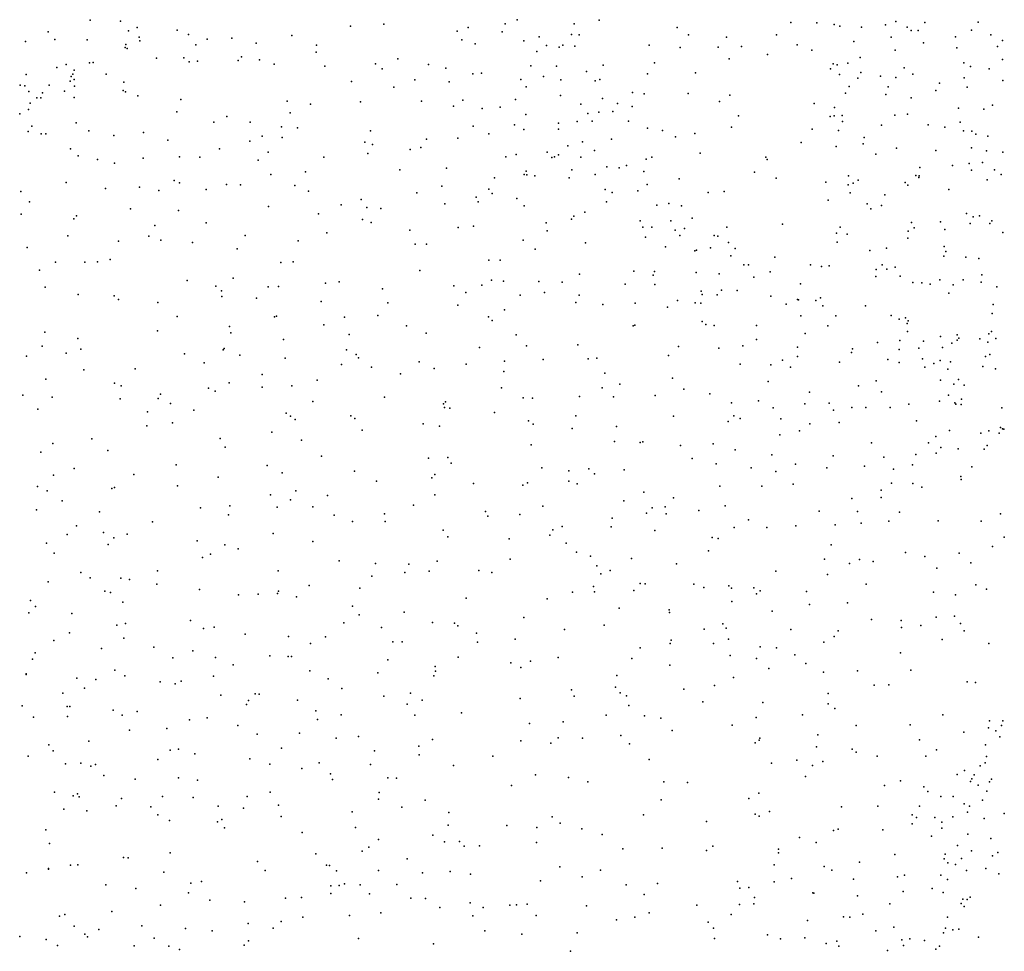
# Model space of a CAD drawing. Header units: metres. Extents: x -25 to 25, y -27.7 to 27.8.
# Tile 97 of 209: x -3.3 to -1.9, y -5.3 to -4. Entities that reach past the tile are written whole.
import ezdxf

# ---------------------------------------------------------------- set-up
doc = ezdxf.new("R2010")
doc.units = ezdxf.units.M

msp = doc.modelspace()

# ---------------------------------------------------------------- linework, layer by layer
for p in [(-3.2271, -4.011, 0.9579), (-3.1835, -4.0122, -2.1521), (-2.6144, -4.0103, 0.2123), (-2.4963, -4.0109, -9.6812), (-2.0708, -4.0129, 0.8305), (-1.9523, -4.0139, 2.1644), (-3.2877, -4.0275, 0.6659), (-3.1724, -4.0262, 0.027), (-3.1596, -4.0215, 3.883), (-3.1021, -4.0251, -4.4115), (-2.8537, -4.0197, -2.3459), (-2.8058, -4.0167, -2.4125), (-2.7005, -4.0268, -3.5636), (-2.6847, -4.0215, -8.7981), (-2.6357, -4.0278, -2.7597), (-2.6316, -4.016, 19.0962), (-2.5325, -4.0161, -9.3582), (-2.3843, -4.0216, -9.9736), (-2.2214, -4.0145, 18.3778), (-2.184, -4.015, 2.8019), (-2.1593, -4.0172, 3.0393), (-2.151, -4.0195, -19.4363), (-2.1201, -4.0209, 3.2168), (-2.0856, -4.0176, 0.7515), (-2.0542, -4.0209, 0.9211), (-2.0484, -4.0258, 3.3976), (-2.0388, -4.0258, 2.2901), (-2.0291, -4.0144, 25.7858), (-1.962, -4.0255, 1.2667), (-3.3199, -4.0414, -8.1652), (-3.2778, -4.0387, -0.0562), (-3.2316, -4.0391, -21.2104), (-3.157, -4.0355, -5.1167), (-3.1557, -4.0404, -8.281), (-3.0859, -4.0314, -4.3258), (-3.0592, -4.0384, -4.2457), (-3.024, -4.0369, -4.1789), (-2.9377, -4.0328, -2.275), (-2.6938, -4.039, 0.207), (-2.6049, -4.0407, -2.8214), (-2.5828, -4.0347, -9.0147), (-2.536, -4.0315, 24.667), (-2.525, -4.0321, 1.6159), (-2.3681, -4.0318, 25.3467), (-2.3136, -4.0352, 0.3628), (-2.2419, -4.0322, 25.4826), (-2.131, -4.0417, -10.281), (-2.0771, -4.0354, -10.3288), (-1.9849, -4.0349, -10.3983), (-1.9341, -4.032, 17.9792), (-1.9173, -4.0402, -23.7602), (-3.177, -4.0501, -4.9399), (-3.1758, -4.0457, -4.5413), (-3.1739, -4.0515, -5.0113), (-3.0756, -4.0463, -8.3294), (-2.989, -4.0439, -4.0617), (-2.9024, -4.0467, -8.464), (-2.6745, -4.0451, -2.6335), (-2.5862, -4.0558, -3.2909), (-2.572, -4.0474, -3.0287), (-2.5538, -4.0497, -9.1044), (-2.5487, -4.0468, 24.8454), (-2.5313, -4.0481, 24.7529), (-2.4248, -4.0467, 0.2974), (-2.3802, -4.0504, 24.6731), (-2.3255, -4.0496, 24.4024), (-2.2924, -4.049, -10.0899), (-2.2121, -4.0464, 0.4459), (-2.191, -4.0539, -10.2131), (-2.0715, -4.0539, 3.308), (-2.0308, -4.0436, 1.0306), (-1.9829, -4.0508, -19.8302), (-1.9245, -4.0488, 24.5454), (-3.1318, -4.0656, 1.33), (-3.0929, -4.0652, 0.0862), (-3.0853, -4.0708, -4.1844), (-3.0733, -4.07, -2.1587), (-3.0149, -4.0687, 0.1358), (-3.0098, -4.0635, -2.1995), (-2.9841, -4.0677, -8.3892), (-2.903, -4.0569, -3.893), (-2.7855, -4.0667, -3.7128), (-2.3099, -4.0666, 1.7662), (-2.2547, -4.0602, 24.3302), (-2.1218, -4.0647, 2.4959), (-1.9173, -4.0675, 18.6824), (-3.2749, -4.0788, -5.5678), (-3.2619, -4.0744, -2.116), (-3.2503, -4.0827, -4.5606), (-3.2282, -4.0722, -4.65), (-3.2231, -4.0717, -4.7769), (-2.963, -4.0742, -3.9741), (-2.8905, -4.0771, 24.5127), (-2.8177, -4.0737, -3.7778), (-2.8078, -4.081, -2.3166), (-2.7417, -4.0748, -8.6691), (-2.7165, -4.0801, -2.4749), (-2.5944, -4.0764, 0.2369), (-2.5576, -4.0769, -2.9025), (-2.5149, -4.0847, -9.2023), (-2.4909, -4.0756, -9.4217), (-2.4172, -4.0721, 24.4921), (-2.1645, -4.0806, 2.7253), (-2.1605, -4.0737, 2.9499), (-2.1547, -4.0751, 24.2391), (-2.1397, -4.0728, -24.2513), (-2.0586, -4.0794, 2.3418), (-1.973, -4.0721, 2.4022), (-1.9634, -4.0774, 2.2109), (-1.9367, -4.0807, 1.336), (-3.3189, -4.089, -4.5077), (-3.256, -4.0986, -4.3892), (-3.2545, -4.0917, -4.8401), (-3.2523, -4.0887, -4.4624), (-3.2503, -4.0963, -5.3979), (-3.2044, -4.0884, -4.3034), (-2.8523, -4.099, 0.1875), (-2.7612, -4.0965, 0.204), (-2.6777, -4.0881, -2.5366), (-2.6652, -4.0871, -3.4911), (-2.6089, -4.0963, -8.8804), (-2.5763, -4.0917, -2.7664), (-2.5514, -4.0966, -9.0333), (-2.5021, -4.0981, 0.2812), (-2.4955, -4.096, -9.3006), (-2.4273, -4.0881, -9.7508), (-2.3584, -4.0864, -9.919), (-2.1516, -4.0888, 2.6001), (-2.1252, -4.0942, 3.1207), (-2.1207, -4.0863, -10.2236), (-2.0928, -4.0915, 0.6432), (-2.0708, -4.0932, 19.252), (-2.0464, -4.0886, 25.6675), (-1.9727, -4.0936, 25.7756), (-1.9169, -4.0975, 25.8475), (-3.3276, -4.1045, -4.7861), (-3.321, -4.1051, -0.0971), (-3.286, -4.1043, -4.9269), (-3.2642, -4.1127, -8.2098), (-3.2498, -4.1058, -5.1558), (-3.18, -4.1121, -8.2663), (-3.179, -4.1001, 0.0252), (-2.7914, -4.1072, 18.7152), (-2.7119, -4.0997, 1.5358), (-2.6014, -4.1067, -2.6678), (-2.1374, -4.1062, 3.0526), (-2.0814, -4.1068, 2.1046), (-2.0133, -4.1117, -18.9269), (-2.008, -4.1015, 2.283), (-1.968, -4.1071, 24.0659), (-3.3155, -4.1134, -5.4916), (-3.3038, -4.1226, -5.1049), (-3.298, -4.1223, -5.2135), (-3.2956, -4.1151, -5.0023), (-3.2502, -4.1221, -4.2612), (-3.1766, -4.1136, -2.1148), (-3.1588, -4.1195, -4.1457), (-3.097, -4.1248, -4.0624), (-2.9445, -4.1271, -3.8654), (-2.7516, -4.1274, -3.6188), (-2.6922, -4.1257, -2.4138), (-2.6165, -4.1248, -2.5898), (-2.5522, -4.1191, -3.2626), (-2.4917, -4.1234, 24.5836), (-2.4486, -4.1148, -9.569), (-2.4318, -4.1166, -9.669), (-2.3687, -4.116, -9.8533), (-2.3087, -4.1184, -9.9569), (-2.1431, -4.1157, 24.6395), (-2.0848, -4.1179, 24.1682), (-2.0487, -4.1224, 0.8151), (-3.3156, -4.139, -5.5683), (-3.3134, -4.1301, -5.3148), (-2.911, -4.1317, 1.4553), (-2.8391, -4.1283, 19.0035), (-2.7056, -4.1346, -8.7115), (-2.6645, -4.1377, 0.2293), (-2.6386, -4.136, -8.7938), (-2.5227, -4.1314, -2.8368), (-2.4703, -4.1307, 25.2548), (-2.4491, -4.135, 18.4645), (-2.324, -4.1275, 0.3593), (-2.1878, -4.1306, -10.107), (-2.1589, -4.1362, 2.8257), (-1.9807, -4.1373, -10.2362), (-1.9443, -4.1386, 1.2737), (-1.932, -4.1328, -21.3943), (-3.3284, -4.1454, -4.2047), (-3.103, -4.1427, 0.0831), (-3.0311, -4.149, 0.1358), (-2.9403, -4.1441, -2.1618), (-2.6019, -4.1463, -3.4394), (-2.5129, -4.1447, -9.0879), (-2.4969, -4.143, -2.9849), (-2.4769, -4.1422, -9.2344), (-2.2963, -4.1484, 24.3385), (-2.1648, -4.1491, -24.4539), (-2.159, -4.1485, 0.5068), (-2.1476, -4.1476, 2.6653), (-2.0722, -4.1475, 0.6862), (-2.0537, -4.1457, 3.2539), (-3.3108, -4.1633, -5.6723), (-3.2473, -4.1584, -2.0987), (-3.2293, -4.1696, -4.104), (-3.0497, -4.1576, -3.9845), (-2.9976, -4.1572, -3.9158), (-2.9524, -4.1639, -8.4166), (-2.9295, -4.1655, 0.1698), (-2.8248, -4.1697, -2.1987), (-2.6776, -4.163, -3.5208), (-2.618, -4.1613, 18.5201), (-2.6048, -4.1678, 24.9796), (-2.555, -4.1673, -2.6494), (-2.5549, -4.1586, -8.9645), (-2.5279, -4.1562, -2.7443), (-2.5064, -4.156, -3.1054), (-2.4542, -4.1559, 0.3116), (-2.4273, -4.1662, -9.4618), (-2.4058, -4.1695, -9.6085), (-2.3065, -4.1644, -9.8882), (-2.1909, -4.1675, -10.0459), (-2.1528, -4.1695, 2.759), (-2.1474, -4.1566, 2.9147), (-2.0911, -4.1617, -10.1256), (-2.024, -4.1614, 0.8757), (-2.0001, -4.1645, 3.3398), (-1.9785, -4.1572, 1.1132), (-1.9734, -4.1696, 25.6784), (-3.3163, -4.1709, -4.1321), (-3.2975, -4.1739, -8.1797), (-3.2908, -4.1741, 3.9302), (-3.1934, -4.1765, 0.6672), (-3.1508, -4.172, -4.0339), (-3.1159, -4.1833, -2.1021), (-2.9803, -4.1773, 18.9555), (-2.9514, -4.1792, 19.1636), (-2.7442, -4.182, -8.6369), (-2.6992, -4.1803, -2.3124), (-2.655, -4.1743, -2.3707), (-2.4788, -4.1816, 1.6166), (-2.3871, -4.1786, 25.3861), (-2.3594, -4.1736, 24.3913), (-2.1159, -4.1794, 3.0721), (-1.9616, -4.1702, 2.2512), (-1.9559, -4.1747, -19.5813), (-1.9386, -4.1776, 19.2732), (-3.2553, -4.1955, -0.0278), (-3.0416, -4.1956, -8.3515), (-2.998, -4.1845, 18.7955), (-2.833, -4.1862, 0.2014), (-2.8221, -4.1896, -8.5288), (-2.7677, -4.1965, 19.3508), (-2.7525, -4.1939, -2.2427), (-2.5413, -4.1913, 24.6179), (-2.5206, -4.1857, -9.0198), (-2.5033, -4.1978, -3.2453), (-2.2066, -4.1864, 0.45), (-2.1563, -4.1921, 24.222), (-2.1177, -4.1885, 2.55), (-2.0695, -4.1947, 2.4443), (-2.0133, -4.1979, 24.1089), (-1.9621, -4.1944, -19.2797), (-3.2444, -4.2058, 0.4898), (-3.2166, -4.211, -4.0208), (-3.1513, -4.2091, -8.2823), (-3.0988, -4.2069, 19.0614), (-3.0697, -4.2077, -3.9288), (-2.986, -4.2117, -2.1132), (-2.9715, -4.2005, -3.8331), (-2.892, -4.2077, -2.1313), (-2.8287, -4.2025, -3.7096), (-2.6307, -4.2069, -8.7659), (-2.6157, -4.2037, 24.6237), (-2.5714, -4.2006, 0.2834), (-2.5646, -4.208, -3.3726), (-2.5605, -4.2073, -8.9061), (-2.555, -4.2041, -2.5249), (-2.523, -4.2074, -2.5996), (-2.4289, -4.2104, 24.4419), (-2.4208, -4.2078, -9.3433), (-2.3517, -4.2021, -9.7109), (-2.2573, -4.2074, 25.4833), (-2.2552, -4.2111, 18.2877), (-2.0995, -4.2032, 25.5952), (-1.9407, -4.1986, -21.7539), (-1.9169, -4.2003, 3.433), (-3.1924, -4.216, 19.2035), (-2.7828, -4.2256, -3.6406), (-2.7159, -4.2232, 0.2364), (-2.5357, -4.226, 25.2219), (-2.4855, -4.2213, 19.356), (-2.4678, -4.2229, -3.1616), (-2.4571, -4.2198, -2.7816), (-2.0362, -4.2226, 0.7598), (-1.9891, -4.2197, 3.2972), (-1.9652, -4.2168, -10.1055), (-1.946, -4.2151, 3.3689), (-1.9289, -4.2258, 1.2879), (-2.9679, -4.2325, -8.4045), (-2.9181, -4.2288, 19.3926), (-2.6467, -4.2375, 24.8705), (-2.604, -4.2324, 25.1239), (-2.6014, -4.2275, -2.3533), (-2.6002, -4.233, 24.6763), (-2.5887, -4.2344, -8.815), (-2.5397, -4.2373, -2.4626), (-2.5021, -4.2327, 0.3125), (-2.4324, -4.2281, -3.0033), (-2.3817, -4.2389, -9.4461), (-2.2736, -4.2289, -9.8347), (-2.2424, -4.2376, 24.2763), (-2.1388, -4.2345, 2.7353), (-2.042, -4.234, -10.0348), (-2.0375, -4.2367, 3.1992), (-2.0371, -4.2346, 2.3885), (-1.962, -4.2264, 1.1052), (-1.9397, -4.2399, 2.2533), (-1.9195, -4.2324, 18.0602), (-3.2617, -4.2438, -3.9752), (-3.205, -4.2526, -8.2464), (-3.1563, -4.2505, -2.0827), (-3.1064, -4.2409, 1.1153), (-3.0989, -4.2446, -8.3146), (-3.0608, -4.2539, 0.1187), (-3.0317, -4.2467, -3.846), (-3.0115, -4.2474, 18.5837), (-2.9335, -4.2482, 0.173), (-2.7223, -4.2491, -3.568), (-2.655, -4.2537, 0.2621), (-2.4879, -4.2542, -9.017), (-2.4274, -4.247, -9.2024), (-2.1709, -4.2436, 0.4781), (-2.1389, -4.2471, -24.6699), (-2.1317, -4.2449, 2.8783), (-2.1247, -4.2406, 2.9481), (-2.0572, -4.2439, -25.0536), (-2.0534, -4.2477, 0.6538), (-1.9946, -4.254, 0.8726), (-3.3269, -4.2567, -0.1007), (-3.1288, -4.2553, 0.7953), (-2.914, -4.2566, -3.7424), (-2.8384, -4.2682, 0.2038), (-2.7584, -4.2587, -8.59), (-2.6733, -4.2648, -8.691), (-2.6501, -4.2598, 24.9564), (-2.6146, -4.267, -3.4603), (-2.4778, -4.2583, 25.3252), (-2.4409, -4.2558, -2.6896), (-2.3401, -4.2582, -9.5935), (-2.3169, -4.2568, -9.6845), (-2.136, -4.2586, 2.8041), (-2.0866, -4.2616, 3.0592), (-3.3145, -4.2719, 18.8146), (-3.1694, -4.2818, -3.8431), (-2.9712, -4.2786, -2.0839), (-2.8667, -4.2762, -3.6798), (-2.8301, -4.2797, -2.108), (-2.8101, -4.2813, -8.5388), (-2.718, -4.2747, -2.1613), (-2.6701, -4.2718, -2.2132), (-2.604, -4.2776, -2.2709), (-2.4859, -4.2719, -3.2852), (-2.4137, -4.2765, -3.0878), (-2.3963, -4.2742, -2.8365), (-2.3781, -4.2775, -9.3021), (-2.1676, -4.2694, 25.5366), (-2.1119, -4.2745, 2.6293), (-2.1066, -4.2817, -9.9332), (-2.0913, -4.277, 0.5696), (-3.3263, -4.2893, -3.8514), (-3.2506, -4.2959, 18.6501), (-3.2467, -4.2917, -2.072), (-3.1004, -4.284, -3.8174), (-2.8993, -4.2888, 1.4131), (-2.5363, -4.2965, -8.8958), (-2.5331, -4.2924, 24.5537), (-2.5169, -4.2866, -2.3534), (-2.3631, -4.2952, -2.9729), (-1.969, -4.2885, 3.2626), (-1.9594, -4.2933, 0.9661), (-1.9505, -4.2919, 1.0522), (-3.1342, -4.3059, 0.0568), (-3.0605, -4.3019, -2.0767), (-2.8365, -4.2971, 18.4483), (-2.8236, -4.3015, 24.4818), (-2.6991, -4.3086, 0.2471), (-2.6768, -4.3067, -3.4784), (-2.5727, -4.3018, 25.1924), (-2.4375, -4.2989, 0.3384), (-2.434, -4.3081, -9.0602), (-2.4211, -4.308, -2.5233), (-2.3938, -4.2992, 1.6803), (-2.374, -4.3101, 24.3752), (-2.3134, -4.3083, -9.4564), (-2.2332, -4.3039, -9.7528), (-2.1504, -4.3083, 24.2179), (-2.0479, -4.3015, 2.4718), (-2.0444, -4.3088, 0.6154), (-2.0066, -4.3004, 0.7291), (-1.9639, -4.303, -9.9905), (-1.9359, -4.3028, 2.29), (-1.9326, -4.2992, 1.1483), (-3.2594, -4.3203, -0.0411), (-3.1432, -4.321, 18.5139), (-3.0047, -4.3199, -3.722), (-2.8876, -4.3161, -8.4726), (-2.7681, -4.3125, -3.5648), (-2.571, -4.3135, -8.8036), (-2.4298, -4.3224, -2.4325), (-2.3876, -4.3122, 25.412), (-2.3805, -4.32, -2.6014), (-2.3316, -4.32, -2.7925), (-2.326, -4.3212, -2.8987), (-2.1558, -4.3165, 19.3808), (-2.1407, -4.3181, 0.4928), (-2.0532, -4.3241, -9.9109), (-2.0529, -4.3136, 25.5704), (-2.0004, -4.3115, 3.1923), (-1.9171, -4.3158, 2.6963), (-3.3175, -4.3371, -0.1002), (-3.1867, -4.328, -2.0645), (-3.1257, -4.3265, -3.7655), (-3.0805, -4.3301, -8.3221), (-3.0164, -4.3392, -8.3621), (-2.9288, -4.3277, -3.6538), (-2.7608, -4.3325, 1.5007), (-2.7443, -4.3327, -2.0919), (-2.6056, -4.3265, -2.1953), (-2.5159, -4.3305, 25.2764), (-2.4014, -4.3364, -3.1602), (-2.3366, -4.3379, -9.2607), (-2.3108, -4.33, 24.3198), (-2.3013, -4.3388, -2.7094), (-2.1549, -4.3297, -9.8227), (-2.0838, -4.3383, 2.9698), (-2.0011, -4.3356, 2.4361), (-2.5886, -4.3395, 0.2953), (-2.3593, -4.3419, -3.0561), (-2.3567, -4.3409, -2.5284), (-2.3074, -4.3491, -2.6265), (-2.2444, -4.3513, -9.5925), (-2.1081, -4.3416, 18.2886), (-2.0016, -4.3499, 2.4279), (-1.999, -4.3429, 0.6734), (-1.97, -4.3511, 0.7689), (-1.9514, -4.3531, 0.854), (-3.2768, -4.3581, 0.2773), (-3.2348, -4.3583, -3.7542), (-3.2167, -4.3577, -8.2146), (-3.1985, -4.3545, 24.0993), (-2.9534, -4.3586, -8.4154), (-2.9356, -4.358, 0.17), (-2.6551, -4.3554, -2.1148), (-2.6384, -4.3552, 25.0532), (-2.2886, -4.3621, -9.3699), (-2.2819, -4.3621, 24.6493), (-2.1929, -4.362, -9.7052), (-2.1771, -4.3643, 0.4507), (-2.1663, -4.3635, 25.5228), (-2.0903, -4.362, 2.8917), (-2.0715, -4.3653, 2.585), (-3.2998, -4.3699, -8.1376), (-3.022, -4.3813, 0.132), (-2.7542, -4.3705, -8.5902), (-2.5247, -4.3753, 0.3178), (-2.4466, -4.3711, -8.9661), (-2.4188, -4.377, -3.247), (-2.4173, -4.3715, -2.3245), (-2.3572, -4.3733, -2.3886), (-2.3241, -4.3749, -9.2023), (-2.2744, -4.3798, -2.4883), (-2.251, -4.3723, -2.7462), (-2.0994, -4.3788, -9.7737), (-2.099, -4.3687, 2.784), (-2.0837, -4.3684, 2.6924), (-2.0643, -4.3783, 2.2157), (-1.947, -4.3767, -9.8996), (-3.2917, -4.3942, -3.7031), (-3.088, -4.3845, 0.0844), (-3.047, -4.3927, -3.6464), (-2.9716, -4.3936, 19.4735), (-2.957, -4.393, -2.0486), (-2.8896, -4.3883, -8.471), (-2.8698, -4.3865, -3.5812), (-2.7051, -4.3924, 0.25), (-2.665, -4.3913, 24.5491), (-2.651, -4.3842, -8.6915), (-2.6338, -4.3858, 24.7068), (-2.5829, -4.386, 24.6191), (-2.5498, -4.3869, -8.8039), (-2.4592, -4.3901, -2.2174), (-2.4165, -4.3903, 24.4128), (-2.2077, -4.3895, 24.2661), (-2.0464, -4.3873, 3.0287), (-2.0331, -4.388, 2.5158), (-2.0211, -4.39, -24.4151), (-2.0073, -4.3835, 24.1484), (-1.9884, -4.3908, 3.133), (-1.9742, -4.3837, -24.1655), (-1.9483, -4.3872, 3.2041), (-1.9258, -4.3935, 2.3364), (-3.2446, -4.4046, -0.0387), (-3.1927, -4.4066, -2.0541), (-3.0388, -4.3996, -2.0537), (-3.0382, -4.4078, 0.8391), (-2.9884, -4.4099, 24.2882), (-2.8076, -4.3968, 0.2126), (-2.6878, -4.4018, -3.4685), (-2.6098, -4.4056, 19.3889), (-2.5751, -4.4017, 25.2018), (-2.525, -4.4058, -2.124), (-2.35, -4.3998, -2.3034), (-2.3486, -4.4045, -3.134), (-2.3272, -4.405, -9.1372), (-2.321, -4.3985, 0.3835), (-2.2986, -4.3992, -2.3538), (-2.2501, -4.407, -2.9908), (-2.1787, -4.4094, -9.602), (-1.9945, -4.4027, -9.8285), (-3.1866, -4.4117, 0.0045), (-3.13, -4.4162, -3.6407), (-2.8958, -4.4147, 0.1813), (-2.8001, -4.4169, -8.549), (-2.6996, -4.4202, -2.0525), (-2.53, -4.4162, 24.5339), (-2.4913, -4.4189, 25.3197), (-2.4448, -4.4172, -2.1478), (-2.3986, -4.4227, -8.9785), (-2.3841, -4.4132, -2.2288), (-2.3588, -4.4169, -9.0432), (-2.3507, -4.417, 24.3539), (-2.228, -4.4184, -2.3596), (-2.2116, -4.4121, -2.8757), (-2.2103, -4.4124, -2.4427), (-2.1856, -4.4133, -2.5822), (-2.1756, -4.4212, -2.7342), (-2.1144, -4.4208, -9.6779), (-1.9308, -4.4193, 0.8342), (-3.1021, -4.4364, -2.0461), (-2.9626, -4.4368, 0.1515), (-2.9598, -4.4358, -3.5737), (-2.8623, -4.4371, -2.0291), (-2.8141, -4.4349, 18.3468), (-2.6552, -4.437, 25.0059), (-2.6323, -4.4265, 25.1198), (-2.2072, -4.4353, -9.4033), (-2.1567, -4.4354, -2.3897), (-2.0774, -4.435, 2.8061), (-2.0569, -4.4383, 2.8969), (-1.9324, -4.4321, 25.5635), (-3.027, -4.4507, 18.3499), (-2.8917, -4.4484, -3.5375), (-2.7733, -4.4498, -2.028), (-2.65, -4.4421, 0.2805), (-2.4475, -4.4496, -8.8996), (-2.4451, -4.4489, 0.3487), (-2.3487, -4.4437, 1.7356), (-2.3432, -4.448, -3.1908), (-2.3314, -4.4492, -2.1431), (-2.2706, -4.4492, -9.1872), (-2.1681, -4.4496, -2.2767), (-2.066, -4.4402, -2.5735), (-2.0544, -4.4461, -2.4599), (-2.0528, -4.4424, 0.5524), (-3.2922, -4.459, -8.1174), (-3.1304, -4.4567, 0.0428), (-3.0252, -4.4597, 0.1237), (-2.8553, -4.462, -8.4989), (-2.7448, -4.4603, 0.2365), (-2.6155, -4.4626, -2.0392), (-2.2007, -4.4606, -3.0044), (-2.054, -4.4577, -2.7263), (-2.0065, -4.4652, -2.6509), (-1.9828, -4.4627, -2.5624), (-1.9373, -4.4614, 3.1411), (-1.9332, -4.458, 0.724), (-3.296, -4.4787, -0.1013), (-3.2449, -4.4679, -2.0461), (-2.9499, -4.4694, -8.4145), (-2.6685, -4.4807, 24.9295), (-2.6009, -4.4786, 24.6422), (-2.5273, -4.4768, -8.7976), (-2.3826, -4.4792, -2.0892), (-2.2903, -4.4786, 19.392), (-2.2705, -4.4695, -3.0935), (-2.212, -4.4803, -9.2542), (-2.097, -4.4735, 24.2142), (-2.0648, -4.4706, -2.7988), (-2.031, -4.4716, 2.6391), (-2.0035, -4.4806, -2.2762), (-1.9904, -4.4745, 18.3386), (-1.9828, -4.4702, 3.0575), (-1.9803, -4.4674, 2.5057), (-1.9501, -4.4683, -2.4334), (-1.9387, -4.473, 2.4406), (-1.9269, -4.4679, -2.3558), (-3.3188, -4.493, -3.5155), (-3.2619, -4.489, 0.1931), (-3.2404, -4.483, -3.5772), (-3.0917, -4.4897, -8.2903), (-3.0361, -4.4843, -2.0319), (-3.035, -4.4821, 24.1582), (-3.0123, -4.4917, -3.5393), (-2.8591, -4.4839, 1.4076), (-2.8453, -4.4909, 0.1964), (-2.3969, -4.4921, -8.9326), (-2.3249, -4.4816, -9.0077), (-2.2119, -4.4939, -2.1328), (-2.1342, -4.4881, 0.46), (-2.1328, -4.4826, -9.454), (-2.0657, -4.4835, -9.5819), (-2.0375, -4.4816, -9.6479), (-1.9419, -4.4937, -2.216), (-1.9358, -4.4909, -2.6355), (-3.0635, -4.5029, 0.5707), (-2.9474, -4.4963, -2.0208), (-2.8662, -4.505, -2.0087), (-2.8421, -4.4958, 19.4749), (-2.8233, -4.509, -3.4738), (-2.755, -4.5013, -8.5831), (-2.6873, -4.5047, -8.6445), (-2.6326, -4.5006, -8.6987), (-2.577, -4.4979, 25.1907), (-2.5125, -4.4969, -3.3493), (-2.4998, -4.4959, 0.3334), (-2.2942, -4.5046, -2.0882), (-2.2501, -4.5059, 0.4074), (-2.2335, -4.4988, 24.2983), (-2.2219, -4.5088, -9.1698), (-2.1517, -4.5016, -9.3544), (-2.0823, -4.4982, -9.5101), (-2.0656, -4.5021, -2.8835), (-2.0325, -4.4971, 2.7632), (-2.029, -4.509, 0.5496), (-2.0161, -4.5036, 2.8727), (-2.0072, -4.4993, 2.5896), (-1.9922, -4.5015, 2.9926), (-1.9458, -4.5081, -2.147), (-3.2361, -4.5128, -0.0537), (-3.1625, -4.5112, -3.5199), (-2.9805, -4.5196, 0.1362), (-2.7817, -4.5188, 0.2163), (-2.7335, -4.5107, -3.4387), (-2.6335, -4.5152, 25.0608), (-2.4882, -4.5177, -2.0281), (-1.996, -4.5119, -2.8073), (-1.9275, -4.5115, -9.6972), (-3.2907, -4.5263, -8.0908), (-3.1921, -4.5319, -8.1931), (-3.1826, -4.5358, 19.5583), (-3.0276, -4.5314, -8.3369), (-2.9377, -4.5358, -3.4737), (-2.9013, -4.5278, 0.1709), (-2.4668, -4.5332, 1.6719), (-2.3911, -4.5249, 25.3894), (-2.2541, -4.5298, -9.0543), (-2.1242, -4.5359, 2.1259), (-2.0987, -4.5287, -9.397), (-2.0064, -4.5279, -2.0958), (-1.9874, -4.5335, 2.6577), (-1.9808, -4.5268, 2.5881), (-1.9727, -4.5347, -9.6256), (-3.3239, -4.5491, -3.3825), (-3.1263, -4.5477, 23.9181), (-3.0575, -4.5393, -3.5009), (-3.0479, -4.5433, 0.0896), (-2.9805, -4.5379, 0.7698), (-2.6366, -4.5387, 24.8209), (-2.5248, -4.5511, 24.5665), (-2.4923, -4.5387, 19.3982), (-2.4161, -4.5495, -3.2677), (-2.3751, -4.5405, -2.0135), (-2.3377, -4.5474, 24.6625), (-2.1946, -4.5448, -3.0499), (-2.0913, -4.5446, 19.4617), (-1.9949, -4.549, -9.5509), (-3.2818, -4.5522, -3.4549), (-3.1842, -4.5543, -2.0214), (-3.1296, -4.5538, 0.368), (-3.112, -4.5613, -2.0141), (-2.9078, -4.5583, -8.4472), (-2.8047, -4.5519, -8.5386), (-2.72, -4.5614, 24.469), (-2.7171, -4.559, -1.9763), (-2.6058, -4.5532, 0.2998), (-2.5921, -4.5534, 18.3742), (-2.476, -4.5516, -8.8099), (-2.3064, -4.5601, -3.1623), (-2.2678, -4.5573, -2.0228), (-2.2014, -4.5615, 0.4206), (-2.1665, -4.5605, -2.0242), (-2.0522, -4.5622, -2.9589), (-2.0079, -4.5578, -2.896), (-1.9861, -4.5604, 2.813), (-1.9846, -4.5621, -2.0194), (-1.9769, -4.5628, 2.727), (-1.9763, -4.5548, 24.6521), (-3.3025, -4.5693, -2.0179), (-3.1447, -4.5733, -8.2276), (-3.0782, -4.5707, -8.2881), (-2.9457, -4.5751, 1.0463), (-2.9398, -4.5791, -1.9949), (-2.853, -4.5787, -8.4948), (-2.7184, -4.5668, -3.3922), (-2.7107, -4.5677, 0.2444), (-2.647, -4.574, 24.9056), (-2.53, -4.5788, -8.7681), (-2.39, -4.5791, 0.367), (-2.3033, -4.5789, 24.3626), (-2.2466, -4.5673, 25.4579), (-2.1603, -4.5706, 24.6757), (-2.1338, -4.5668, 24.2773), (-2.1139, -4.5668, -9.2287), (-2.0786, -4.5667, -9.3296), (-1.9184, -4.5674, -2.8316), (-3.1457, -4.5934, -3.4386), (-3.109, -4.589, 0.0289), (-2.9331, -4.5841, 24.2163), (-2.8472, -4.5828, 0.1898), (-2.7492, -4.5902, 18.3363), (-2.7258, -4.5935, -8.6012), (-2.5979, -4.5861, 24.699), (-2.5915, -4.5909, -1.9249), (-2.3113, -4.587, -1.9648), (-2.2939, -4.5826, 0.3921), (-2.2358, -4.5831, -9.0033), (-2.1941, -4.5903, -9.0615), (-2.1521, -4.5886, 25.4834), (-2.0411, -4.586, -1.9663), (-2.9666, -4.6022, 0.1264), (-2.8368, -4.5996, -1.953), (-2.5355, -4.5969, 0.3221), (-2.4716, -4.5944, 25.2791), (-2.237, -4.6061, -3.1161), (-2.209, -4.6002, -1.9497), (-1.9935, -4.5999, 25.4955), (-1.9484, -4.6039, 24.2273), (-1.9371, -4.6003, 2.6768), (-1.9225, -4.6037, -9.516), (-1.9206, -4.5958, 2.9662), (-1.9175, -4.5973, -1.9265), (-1.9158, -4.598, 2.5728), (-3.2808, -4.6188, -0.1236), (-3.2248, -4.6118, -8.1315), (-3.0408, -4.6116, -1.9974), (-2.9237, -4.6138, -3.4177), (-2.594, -4.6206, -3.3385), (-2.4747, -4.6158, -3.3), (-2.4376, -4.6169, 24.4871), (-2.4339, -4.616, -8.8203), (-2.3796, -4.6215, -8.8706), (-2.3329, -4.6189, -3.2114), (-2.1056, -4.6174, -9.1385), (-2.0237, -4.6176, -9.2668), (-2.013, -4.6086, -9.3393), (-1.9395, -4.6215, 18.4328), (-3.2981, -4.6311, -3.2699), (-3.2021, -4.6285, -3.378), (-3.0336, -4.6237, -3.4268), (-2.3014, -4.6276, -8.9219), (-2.2484, -4.6348, -1.8857), (-2.0419, -4.6342, 3.0748), (-2.0125, -4.6324, -1.8757), (-2.0061, -4.6242, 0.5269), (-1.981, -4.626, -2.9646), (-1.9436, -4.6269, 19.5329), (-3.1037, -4.6493, -8.2448), (-2.9733, -4.6502, -8.3733), (-2.8949, -4.6368, 0.1595), (-2.7415, -4.6396, -1.9158), (-2.7139, -4.6386, -3.3553), (-2.7089, -4.6468, 0.2423), (-2.3628, -4.6402, 24.4294), (-2.3287, -4.6477, -1.8696), (-2.2147, -4.6482, 25.44), (-2.1608, -4.6363, 0.4303), (-2.0877, -4.6381, -3.0466), (-2.0468, -4.6492, 2.7775), (-3.2797, -4.6638, -8.0515), (-3.2501, -4.6543, -2.0064), (-3.1645, -4.6632, -0.0341), (-2.9516, -4.6607, -1.9582), (-2.8477, -4.6585, -8.4936), (-2.7323, -4.6632, -8.5904), (-2.579, -4.6534, 25.0905), (-2.5403, -4.658, 24.6443), (-2.5112, -4.6548, -8.7585), (-2.5033, -4.662, 25.2064), (-2.4608, -4.6563, -1.8661), (-2.2784, -4.6534, 0.3973), (-2.2427, -4.6586, -8.945), (-2.1697, -4.6536, -3.0958), (-2.1155, -4.6511, 2.2619), (-2.0741, -4.6554, 0.4813), (-1.9615, -4.6519, -9.2993), (-3.0434, -4.6668, -8.2995), (-2.8163, -4.6724, -1.9179), (-2.7366, -4.6677, 1.5063), (-2.6771, -4.6758, -1.8879), (-2.6059, -4.6786, 0.2971), (-2.5992, -4.6748, -8.7), (-2.5399, -4.6726, 0.3198), (-2.5281, -4.6764, -3.2928), (-2.218, -4.6767, -1.8356), (-2.077, -4.6754, 24.2997), (-2.0461, -4.6761, 25.4706), (-1.9775, -4.666, -1.8107), (-1.9769, -4.6701, -9.2083), (-3.3028, -4.6802, -2.9813), (-3.2889, -4.6867, -3.0813), (-3.196, -4.6833, -8.1304), (-3.1925, -4.6819, -3.3109), (-3.1019, -4.6794, 0.0127), (-2.9685, -4.6922, 24.0579), (-2.932, -4.6863, 19.5373), (-2.7323, -4.6921, 19.4764), (-2.4322, -4.6884, 25.2731), (-2.3234, -4.6797, 18.466), (-2.2629, -4.6797, 19.4549), (-2.0919, -4.6856, -9.019), (-2.0335, -4.6811, -9.1083), (-3.2675, -4.7009, -3.1881), (-2.9397, -4.6995, 0.1242), (-2.8866, -4.6931, 18.2846), (-2.461, -4.7007, -3.2668), (-2.3896, -4.6964, -3.243), (-2.1338, -4.6977, 25.4448), (-2.0919, -4.6959, 2.4291), (-3.3043, -4.7137, -2.8778), (-3.2139, -4.7166, -0.095), (-3.0688, -4.711, -1.9622), (-3.0286, -4.7209, -3.3455), (-3.0268, -4.7081, 0.066), (-2.9587, -4.71, 0.5027), (-2.9075, -4.7096, 0.8153), (-2.8045, -4.7194, 0.196), (-2.7631, -4.7073, -3.3364), (-2.6598, -4.7161, 0.2629), (-2.6105, -4.7205, -1.8543), (-2.5774, -4.7083, 1.6436), (-2.4286, -4.7184, 0.357), (-2.4204, -4.7108, 24.5371), (-2.4016, -4.7097, -8.8017), (-2.4005, -4.7194, -1.8184), (-2.3534, -4.7145, 25.3362), (-2.3158, -4.7078, -3.1995), (-2.1809, -4.7159, 24.3731), (-2.1258, -4.7162, -1.7909), (-2.0655, -4.7172, 3.2386), (-1.9202, -4.7194, -9.1535), (-3.1377, -4.7309, -0.0347), (-2.8771, -4.7214, -1.915), (-2.8505, -4.7303, -3.3295), (-2.8035, -4.7304, -8.5152), (-2.6563, -4.7229, -3.3091), (-2.478, -4.7256, -1.8354), (-2.2819, -4.728, 0.3972), (-2.1578, -4.7351, 0.4297), (-2.1205, -4.7328, -8.9574), (-2.0809, -4.73, -3.0771), (-2.0097, -4.7294, -9.0459), (-1.9483, -4.7301, 0.5438), (-3.247, -4.7367, 0.0672), (-3.2079, -4.7463, -1.9564), (-3.1739, -4.7488, -3.2595), (-2.9644, -4.7476, -3.3302), (-2.7207, -4.7428, 0.2266), (-2.5631, -4.7426, 24.9386), (-2.5494, -4.7377, 19.4641), (-2.4791, -4.7382, 25.1601), (-2.4165, -4.7435, 1.814), (-2.3027, -4.7393, 24.4489), (-2.256, -4.7391, 25.3646), (-2.2142, -4.7365, 24.7335), (-3.2899, -4.7618, -7.9636), (-3.2601, -4.7494, -3.0401), (-3.1934, -4.7539, -8.0853), (-3.0738, -4.7583, 0.0092), (-2.9078, -4.759, -8.4096), (-2.714, -4.7526, -8.5781), (-2.6256, -4.7553, -8.6515), (-2.5675, -4.7499, -3.2853), (-2.5438, -4.7618, -1.827), (-2.3341, -4.7535, -1.7899), (-2.3257, -4.7549, -8.819), (-1.9149, -4.7528, -9.0899), (-3.279, -4.7762, -1.9401), (-3.2012, -4.7637, -3.1826), (-3.0545, -4.7773, -3.2937), (-3.0339, -4.7641, 18.286), (-3.0146, -4.7696, -8.2855), (-2.5292, -4.7747, -8.7063), (-2.3396, -4.7728, 0.3831), (-2.1634, -4.764, 19.5442), (-2.0569, -4.7748, -1.7263), (-1.9798, -4.7758, 24.716), (-1.9317, -4.7666, -3.0236), (-3.066, -4.7823, -8.2284), (-2.8699, -4.7868, 0.1534), (-2.8178, -4.791, -1.881), (-2.7699, -4.7916, 0.2021), (-2.7293, -4.7874, -1.8522), (-2.6242, -4.7846, 0.2782), (-2.5088, -4.7803, 24.7934), (-2.4502, -4.7838, 24.6663), (-2.3853, -4.7914, 25.2078), (-2.1731, -4.7847, -3.1193), (-2.137, -4.7907, -8.9077), (-2.123, -4.7851, 25.3778), (-2.1031, -4.7879, 3.098), (-2.0292, -4.7808, 24.3786), (-1.9628, -4.7899, -1.7011), (-3.2405, -4.8037, -0.1611), (-3.1306, -4.8012, -8.1474), (-2.9571, -4.8014, 0.3545), (-2.7753, -4.8037, -8.5176), (-2.7406, -4.8016, -3.2851), (-2.6692, -4.8008, -3.2825), (-2.6506, -4.8038, -1.8246), (-2.5, -4.794, -3.2626), (-2.4943, -4.8054, 24.6889), (-2.4807, -4.801, 25.0349), (-2.2428, -4.8018, -3.1505), (-2.0119, -4.7973, -3.0625), (-3.2876, -4.8171, -2.7451), (-3.2274, -4.8112, 19.5542), (-3.183, -4.8117, -0.1094), (-3.1708, -4.8136, -3.0899), (-2.8229, -4.8092, -3.281), (-2.4375, -4.8194, 0.356), (-2.4303, -4.82, -1.7612), (-2.1685, -4.8066, -1.7217), (-3.2062, -4.8306, 18.2347), (-3.1978, -4.8322, -8.0259), (-3.1315, -4.8207, -3.1781), (-3.0704, -4.828, -0.0117), (-2.9582, -4.8337, -1.8954), (-2.9568, -4.8303, -8.3326), (-2.9129, -4.8224, -3.2767), (-2.84, -4.8262, 18.4619), (-2.5349, -4.832, 0.3159), (-2.5045, -4.8238, 18.5504), (-2.5031, -4.8313, -1.7784), (-2.4467, -4.8294, 24.7501), (-2.3606, -4.8204, -1.7464), (-2.3463, -4.8254, 24.5877), (-2.3105, -4.8227, 25.2507), (-2.3063, -4.8263, 19.5341), (-2.2745, -4.8258, 0.4005), (-2.2656, -4.8299, 24.5289), (-2.1988, -4.8311, -8.847), (-2.1133, -4.8203, 2.5235), (-2.0167, -4.8319, -8.922), (-1.9558, -4.8213, -8.9702), (-1.9407, -4.8274, 25.3457), (-3.3128, -4.8439, -0.2582), (-3.1802, -4.8462, -3.0253), (-3.0141, -4.836, -8.2602), (-2.9859, -4.8348, -3.261), (-2.9312, -4.8388, 0.097), (-2.6873, -4.8406, -8.5729), (-2.5712, -4.8414, -8.6589), (-2.3061, -4.8453, -3.1829), (-2.2707, -4.8344, -8.8017), (-2.1398, -4.8471, -3.1162), (-1.9848, -4.8356, 19.6765), (-3.3154, -4.8617, -2.5989), (-3.3055, -4.8527, -7.8474), (-3.2535, -4.8624, -7.9154), (-2.8506, -4.8519, 1.2055), (-2.7765, -4.8607, -1.8451), (-2.468, -4.8551, 24.8927), (-2.3962, -4.8573, -8.7555), (-2.3956, -4.8613, 25.1081), (-2.2481, -4.8594, 2.157), (-2.1946, -4.8497, 0.421), (-3.083, -4.8726, -1.9), (-2.8631, -4.8759, 24.24), (-2.8411, -4.8646, -8.4459), (-2.7357, -4.8753, -8.5267), (-2.7044, -4.8765, 19.5095), (-2.6049, -4.8685, 0.2843), (-2.1057, -4.8714, 0.4521), (-2.0631, -4.8726, -1.6725), (-2.0126, -4.8677, -3.0765), (-1.9865, -4.8666, 0.5055), (-3.2568, -4.8904, -0.2185), (-3.1888, -4.8793, -1.9006), (-3.1765, -4.877, 0.0224), (-3.0644, -4.8842, -8.1822), (-3.0493, -4.8824, -3.2043), (-2.8091, -4.8826, 0.1751), (-2.6993, -4.8803, 18.6251), (-2.5463, -4.8855, -3.2328), (-2.4894, -4.8791, -8.6933), (-2.3458, -4.885, 0.3839), (-2.319, -4.8774, -1.7042), (-2.3144, -4.8834, 24.784), (-2.2214, -4.8857, 18.6071), (-2.1534, -4.8874, 25.257), (-2.0626, -4.8827, 25.2852), (-2.0349, -4.8797, 18.5912), (-1.9778, -4.8771, 25.2885), (-1.9727, -4.8876, -1.6557), (-3.2792, -4.9015, -1.8801), (-3.179, -4.898, -0.1413), (-3.0047, -4.892, -1.8838), (-2.9425, -4.8954, 23.841), (-2.8895, -4.8962, -8.3834), (-2.7926, -4.9031, -3.2276), (-2.7795, -4.9033, 1.4594), (-2.6724, -4.8908, 0.2398), (-2.6714, -4.9037, 24.5896), (-2.6171, -4.8995, -3.2331), (-2.3932, -4.9009, 24.807), (-2.3109, -4.8992, 24.6451), (-2.1739, -4.9039, -1.688), (-2.159, -4.8958, 24.5483), (-2.0041, -4.9, -8.8701), (-3.211, -4.9129, -2.793), (-3.1359, -4.911, -8.0671), (-3.08, -4.9161, -3.0863), (-2.911, -4.9057, -3.2173), (-2.4378, -4.9119, 0.3545), (-2.3944, -4.9058, -1.7121), (-2.3324, -4.9054, -8.7506), (-2.2655, -4.9106, 0.4052), (-2.2419, -4.9118, -8.7736), (-1.937, -4.9058, 7.5272), (-3.3098, -4.9281, -2.5524), (-3.306, -4.9191, -0.2905), (-3.1085, -4.926, 19.5534), (-3.0475, -4.9259, -0.0215), (-2.9692, -4.9233, 0.0437), (-2.9428, -4.9244, -8.3092), (-2.9382, -4.9244, -1.8555), (-2.7998, -4.929, -8.4514), (-2.6988, -4.925, -3.2213), (-2.5951, -4.9312, 1.7301), (-2.5556, -4.9258, -8.6238), (-2.4497, -4.9272, 1.8798), (-2.3083, -4.923, 25.125), (-2.2706, -4.9271, -3.1565), (-2.2158, -4.9218, 24.6221), (-2.0637, -4.9191, -3.1017), (-3.1919, -4.9439, -1.8589), (-3.0218, -4.9363, -3.1274), (-2.9118, -4.945, -3.145), (-2.732, -4.9387, -1.8099), (-2.7315, -4.9455, 18.7898), (-2.6232, -4.9333, -8.5809), (-2.609, -4.94, 0.2772), (-2.3953, -4.9368, -3.2051), (-2.2531, -4.9417, -1.6981), (-2.1999, -4.9343, -3.1349), (-2.1743, -4.9467, -8.7748), (-2.1258, -4.9449, 25.1891), (-2.0491, -4.9437, 0.4822), (-3.3192, -4.9502, -7.7118), (-3.3189, -4.9492, -1.8352), (-3.2465, -4.9555, -2.6865), (-3.2192, -4.9574, 18.5513), (-3.1776, -4.9518, -7.9791), (-3.1269, -4.9608, -2.9039), (-3.0965, -4.9599, -2.9716), (-3.0503, -4.9526, -8.1571), (-2.8857, -4.9565, 0.2604), (-2.8141, -4.9478, -1.8209), (-2.7341, -4.9518, 1.6006), (-2.471, -4.9514, -8.656), (-2.3039, -4.9545, 24.79), (-1.9684, -4.9605, -3.0769), (-3.2356, -4.9698, -7.8372), (-3.1054, -4.9636, -0.0863), (-2.8661, -4.9702, 0.1164), (-2.5362, -4.9721, -3.2039), (-2.4733, -4.9685, -1.7277), (-2.3748, -4.971, 0.3805), (-2.3309, -4.9657, 24.9257), (-2.1019, -4.9654, 24.6257), (-2.0808, -4.9649, -1.6711), (-1.9561, -4.9617, -8.8204), (-3.2666, -4.9768, -2.6028), (-3.0397, -4.9797, -3.0378), (-3.0001, -4.9876, 23.6267), (-2.9904, -4.9778, 18.782), (-2.9847, -4.9783, -1.8316), (-2.9297, -4.9871, 0.061), (-2.8057, -4.9813, 1.0625), (-2.7672, -4.9769, 24.4901), (-2.7508, -4.9871, -8.4576), (-2.6097, -4.9846, -1.7574), (-2.5322, -4.9812, 19.5527), (-2.4666, -4.9765, 0.3454), (-2.4571, -4.9808, 24.7613), (-2.3479, -4.9895, -1.7081), (-2.1677, -4.9772, 25.1194), (-3.3248, -4.9949, -7.6063), (-3.2601, -4.9959, -7.7591), (-3.2566, -4.9962, -0.2682), (-3.1941, -5.0012, -0.186), (-3.1598, -5.0031, -1.8156), (-3.0028, -4.993, -8.2004), (-2.9034, -5.0025, -3.0824), (-2.772, -4.9928, 0.1796), (-2.4538, -4.9948, -3.1905), (-2.2617, -4.9905, -8.7153), (-2.1678, -4.992, -1.6891), (-2.1584, -4.9988, 2.6193), (-3.3087, -5.0115, -0.3419), (-3.2598, -5.0106, 19.5357), (-3.1811, -5.0083, -7.9357), (-3.0844, -5.015, -2.8802), (-3.0595, -5.0125, -1.8132), (-2.901, -5.0148, 24.0267), (-2.8667, -5.0081, -1.8018), (-2.7611, -5.0087, 0.5712), (-2.694, -5.0049, 0.2159), (-2.4865, -5.0083, -8.6098), (-2.4315, -5.0093, 18.8038), (-2.4082, -5.0128, -8.6518), (-2.2711, -5.0117, 0.4086), (-2.2046, -5.008, 24.9255), (-2.0031, -5.0082, 25.0512), (-1.9363, -5.0167, 24.7352), (-1.9171, -5.0168, 18.5788), (-3.1706, -5.0301, -2.6982), (-3.1174, -5.0277, -2.7745), (-3.0151, -5.0234, -2.9829), (-2.5963, -5.0203, 18.9098), (-2.5482, -5.0182, -1.7417), (-2.3919, -5.0304, -3.1743), (-2.3056, -5.0228, 2.1657), (-2.1277, -5.0234, 24.9641), (-2.0502, -5.0224, 24.7963), (-1.9378, -5.0268, 24.9583), (-1.9273, -5.031, 18.6677), (-1.9187, -5.0231, 16.8645), (-3.2292, -5.0457, -2.5962), (-2.9875, -5.0359, 0.0047), (-2.9268, -5.0342, -8.2664), (-2.8743, -5.0417, 0.0975), (-2.8421, -5.0391, -3.0808), (-2.7357, -5.0435, -3.1206), (-2.6092, -5.0455, -3.1487), (-2.5553, -5.0411, 1.8499), (-2.5203, -5.0414, -3.1667), (-2.4653, -5.0379, -1.718), (-2.2667, -5.0446, -1.7012), (-2.2658, -5.0417, 24.8241), (-2.1828, -5.0366, -8.7094), (-2.0366, -5.0439, 24.8115), (-1.9729, -5.0329, 24.8682), (-1.9215, -5.0397, 19.9507), (-3.2867, -5.0509, -2.5077), (-3.2803, -5.0599, -7.5942), (-3.1126, -5.0589, -1.7776), (-3.1003, -5.0572, -8.0258), (-2.9527, -5.0558, -2.9904), (-2.8191, -5.0598, 1.3083), (-2.7555, -5.053, -8.4201), (-2.566, -5.0487, 0.2936), (-2.4531, -5.0498, 0.3524), (-2.2728, -5.048, -8.6738), (-2.1846, -5.0541, 0.4332), (-2.1331, -5.0573, 19.785), (-2.0122, -5.0584, 0.4964), (-1.9417, -5.0509, 0.5162), (-3.3163, -5.0675, -7.449), (-3.13, -5.0719, -0.1419), (-3.0768, -5.0642, -0.0839), (-2.9982, -5.0711, -1.7741), (-2.7549, -5.0655, 0.4229), (-2.6491, -5.0672, 0.2397), (-2.4246, -5.0722, -8.6035), (-2.2129, -5.0729, -3.1365), (-2.1274, -5.0615, -3.1247), (-2.0976, -5.0674, -1.6768), (-2.0277, -5.0673, -8.6992), (-1.9405, -5.068, 18.417), (-3.2626, -5.0782, 18.7237), (-3.2404, -5.0775, -7.6908), (-3.2262, -5.0819, -1.7401), (-3.2194, -5.0794, 23.4443), (-2.9695, -5.0786, -8.1948), (-2.9233, -5.0849, -1.7622), (-2.8985, -5.077, 0.1305), (-2.8248, -5.0795, -8.3512), (-2.7055, -5.0806, 19.5599), (-2.2489, -5.0776, 0.4178), (-2.1902, -5.0805, 2.9691), (-2.1755, -5.075, 18.6942), (-1.9722, -5.0878, 15.8676), (-1.9495, -5.0814, 16.7397), (-1.9426, -5.077, 16.9934), (-3.2074, -5.0949, -7.7756), (-3.1627, -5.1003, -2.6121), (-3.1005, -5.0984, 19.5521), (-3.0732, -5.102, -2.7312), (-2.8823, -5.0928, -2.9979), (-2.8792, -5.101, -8.2818), (-2.8001, -5.0983, 0.1465), (-2.7873, -5.099, -3.0391), (-2.5879, -5.0941, -1.7282), (-2.5404, -5.0981, -8.5423), (-2.2004, -5.0966, -1.6958), (-2.064, -5.1027, -3.1123), (-1.9825, -5.0937, 15.9842), (-1.9613, -5.0998, -3.0958), (-1.9582, -5.0942, 16.8405), (-1.9332, -5.1004, 15.7768), (-2.6224, -5.1096, 24.6563), (-2.5126, -5.104, -3.1271), (-2.4039, -5.1041, 0.3753), (-2.3697, -5.1051, -1.7105), (-2.087, -5.1094, -8.6628), (-2.0303, -5.1115, -1.6653), (-1.9634, -5.1039, 16.1661), (-1.9522, -5.1091, 16.3748), (-1.9363, -5.1044, 18.2863), (-3.2784, -5.1189, -7.5239), (-3.2514, -5.1241, -7.5886), (-3.2456, -5.1216, -0.3164), (-3.243, -5.1255, -2.5026), (-3.1823, -5.128, -0.2216), (-3.1236, -5.1252, -7.9587), (-3.0795, -5.1266, -2.664), (-3.0017, -5.1252, -2.7597), (-2.9688, -5.1191, -0.0005), (-2.8131, -5.129, 19.0434), (-2.8122, -5.1196, -1.7441), (-2.7465, -5.1306, 24.524), (-2.4075, -5.13, -3.1317), (-2.2818, -5.1282, -8.6105), (-2.2674, -5.1202, 19.7178), (-2.0247, -5.1181, 15.8056), (-2.0059, -5.1251, 15.7211), (-1.9885, -5.1254, -8.6502), (-1.9463, -5.1306, 18.7472), (-1.9402, -5.1175, 18.6262), (-3.265, -5.1436, -1.6603), (-3.1899, -5.1385, -1.6924), (-3.1399, -5.1401, -0.0861), (-3.0437, -5.1391, -1.7269), (-3.0071, -5.1421, 18.9861), (-2.9569, -5.1376, -1.7273), (-2.78, -5.1403, -8.3584), (-2.1485, -5.1401, 15.8864), (-2.0965, -5.1392, 16.046), (-2.0366, -5.1392, 16.219), (-1.9726, -5.1357, 16.5246), (-1.9647, -5.1389, 18.6535), (-3.2321, -5.1457, -7.6744), (-3.13, -5.1517, -0.1737), (-3.0384, -5.1581, -8.0662), (-2.9532, -5.1541, -8.1816), (-2.8509, -5.147, 19.568), (-2.7124, -5.1482, -3.0177), (-2.5638, -5.1546, 19.6093), (-2.4327, -5.1514, 2.0758), (-2.2728, -5.1504, -1.7053), (-2.2668, -5.1534, -3.1225), (-2.2521, -5.1469, 2.4502), (-2.047, -5.1514, 0.484), (-2.0411, -5.1552, 15.6509), (-2.0145, -5.1555, 16.3078), (-1.9887, -5.1545, 16.9783), (-1.9678, -5.1479, 18.4306), (-1.9438, -5.1567, 15.5981), (-1.9153, -5.1497, -1.6385), (-3.2909, -5.173, -0.4139), (-3.1131, -5.1599, -1.689), (-3.0446, -5.1617, -0.0882), (-3.0344, -5.17, -2.6223), (-2.8464, -5.1695, -2.8063), (-2.7135, -5.1666, 0.1884), (-2.6292, -5.167, -8.456), (-2.586, -5.1697, -3.0563), (-2.5524, -5.1634, -8.4975), (-2.5214, -5.1716, 0.3133), (-2.3422, -5.1609, 0.395), (-2.1533, -5.1721, 16.1155), (-2.0895, -5.1731, -1.6823), (-2.047, -5.1643, 20.0014), (-2.0048, -5.1709, 3.3055), (-2.0044, -5.1622, 16.8129), (-2.9227, -5.1767, -2.7129), (-2.8132, -5.187, -1.7172), (-2.7354, -5.1805, 0.9369), (-2.4921, -5.1796, -3.0911), (-2.2087, -5.184, 15.9787), (-2.1603, -5.1739, -8.5989), (-2.0195, -5.1821, 16.6408), (-1.9673, -5.1791, 17.1535), (-1.9343, -5.1853, 17.9382), (-3.2856, -5.1926, -7.4788), (-2.8271, -5.198, -8.3012), (-2.7186, -5.1905, 1.7817), (-2.6971, -5.1898, -2.9461), (-2.6905, -5.1966, -8.388), (-2.6681, -5.1962, -1.7303), (-2.5864, -5.191, -1.7255), (-2.4625, -5.2001, -8.5088), (-2.406, -5.1992, 0.3733), (-2.3331, -5.1965, -3.106), (-2.2391, -5.2009, 15.84), (-2.185, -5.1914, 15.7096), (-1.9819, -5.1954, -8.5705), (-3.1795, -5.2128, -0.273), (-3.1728, -5.2131, -1.6073), (-3.1126, -5.2063, -7.9477), (-2.9034, -5.2073, 0.0293), (-2.8367, -5.2037, 0.0902), (-2.7723, -5.2149, 1.1592), (-2.3423, -5.2028, -1.7135), (-2.2389, -5.2061, 18.8592), (-2.072, -5.2084, 15.5798), (-2.0013, -5.2145, 18.5575), (-2, -5.208, -1.6669), (-1.9765, -5.2142, 18.7401), (-1.9621, -5.2031, 18.1997), (-1.932, -5.2106, 17.531), (-1.9243, -5.2056, 24.7452), (-3.2872, -5.2293, -0.4592), (-3.2871, -5.2284, -1.5455), (-3.2553, -5.224, -2.4024), (-3.2449, -5.2235, -7.5745), (-2.9868, -5.2186, -2.5755), (-2.8881, -5.2238, -2.6626), (-2.8837, -5.2242, -1.7054), (-2.5529, -5.226, -3.0227), (-2.2451, -5.2234, 16.0558), (-2.1733, -5.2258, -8.5499), (-2.123, -5.2193, 0.4601), (-1.9961, -5.2206, -3.0786), (-1.9849, -5.2226, 0.504), (-1.9414, -5.2285, 17.62), (-3.3184, -5.2348, -2.3204), (-3.1217, -5.2338, 23.3397), (-2.9758, -5.2313, -8.1292), (-2.8734, -5.232, 23.5283), (-2.8131, -5.2316, 1.3416), (-2.7503, -5.2346, -2.7937), (-2.7106, -5.2327, 0.4551), (-2.681, -5.2368, 0.1992), (-2.521, -5.2407, -8.4611), (-2.4946, -5.231, -1.7289), (-2.2202, -5.243, -1.7068), (-2.1623, -5.2308, 15.6038), (-2.1312, -5.2437, 16.3457), (-2.0683, -5.2403, 16.8266), (-2.0584, -5.2379, 16.9374), (-2.0061, -5.2379, 18.4038), (-1.9693, -5.2314, 17.2685), (-1.9226, -5.236, -1.648), (-3.2045, -5.2521, 19.5658), (-3.1619, -5.2575, -7.8151), (-3.0827, -5.2494, -1.6269), (-3.0674, -5.2471, -7.995), (-2.8817, -5.2533, 24.0409), (-2.8697, -5.2528, 23.6866), (-2.8621, -5.2508, 0.1164), (-2.8394, -5.2518, 19.1429), (-2.787, -5.2515, -2.7226), (-2.5806, -5.2463, 0.2661), (-2.4577, -5.2518, 19.0793), (-2.4126, -5.25, -3.068), (-2.2977, -5.2473, 15.9505), (-2.2945, -5.2566, 19.792), (-2.2816, -5.2558, -8.5057), (-2.2451, -5.2475, 2.6101), (-2.0184, -5.2571, 18.6349), (-1.9964, -5.2442, 15.4702), (-3.0863, -5.2635, -0.1757), (-2.9466, -5.271, -1.6716), (-2.924, -5.27, -0.0078), (-2.8816, -5.2645, -2.6037), (-2.826, -5.2647, 1.6645), (-2.7668, -5.2709, -1.7041), (-2.7457, -5.2717, 0.1436), (-2.4321, -5.266, -1.7305), (-2.2735, -5.27, -3.074), (-2.1896, -5.2634, 0.4384), (-2.1884, -5.2641, 16.271), (-2.1256, -5.2679, 15.5235), (-2.0602, -5.2617, -8.4852), (-2.0028, -5.263, 18.3209), (-1.9641, -5.2698, 17.475), (-3.1261, -5.281, -2.4176), (-3.0552, -5.274, -2.4561), (-3.0059, -5.2765, -0.0947), (-2.7252, -5.2847, -8.3278), (-2.6819, -5.2777, -2.8068), (-2.6629, -5.2843, -8.3622), (-2.6247, -5.2811, 19.1724), (-2.6152, -5.2807, -2.8887), (-2.6, -5.2797, -8.4061), (-2.5146, -5.2819, -2.9892), (-2.3565, -5.2811, -8.4871), (-2.295, -5.2802, 24.7881), (-2.2744, -5.2794, 0.4128), (-2.079, -5.2794, 0.4747), (-1.977, -5.2788, 18.043), (-1.9743, -5.2726, 17.3527), (-1.9725, -5.2833, -8.4495), (-1.9682, -5.2729, 17.812), (-3.2711, -5.2968, -1.4422), (-3.2637, -5.2945, -0.1557), (-3.1962, -5.2904, -0.3513), (-2.922, -5.2982, -8.17), (-2.855, -5.2958, -1.6859), (-2.81, -5.292, 0.0894), (-2.6781, -5.2963, -1.7097), (-2.5869, -5.296, -1.719), (-2.4453, -5.2985, -3.0198), (-2.4248, -5.2924, 0.3604), (-2.3068, -5.2947, 15.7049), (-2.1457, -5.2981, -8.4768), (-2.1367, -5.2982, -1.6992), (-2.1179, -5.2942, 16.6981), (-1.9964, -5.2985, -3.0607), (-3.2503, -5.3113, -0.4735), (-3.1529, -5.3109, 19.0511), (-3.0904, -5.3145, -7.9467), (-3.0003, -5.3073, 19.5857), (-2.9643, -5.3141, -8.1152), (-2.9531, -5.3047, -2.4943), (-2.4718, -5.3023, -8.4415), (-2.3401, -5.3057, 16.0247), (-2.3325, -5.3142, -3.0413), (-2.1972, -5.303, -3.065), (-2.0734, -5.3126, 3.3052), (-1.9995, -5.3143, 0.4981), (-3.3281, -5.3263, -0.6352), (-3.2347, -5.323, -7.5842), (-3.2311, -5.3267, -2.3234), (-3.215, -5.3159, -7.6629), (-3.1353, -5.3286, -7.8632), (-3.0521, -5.318, -1.6018), (-2.6605, -5.3181, 0.1948), (-2.6073, -5.3226, -2.8267), (-2.5283, -5.3207, -2.919), (-2.2548, -5.324, 15.5721), (-2.2015, -5.328, 19.9437), (-2.0993, -5.3181, 20.1047), (-2.002, -5.321, 18.1184), (-1.9887, -5.3168, 17.966), (-1.9803, -5.3156, 18.8438), (-1.9518, -5.3273, 15.3487), (-3.2906, -5.3306, -0.5702), (-3.2739, -5.3393, -1.3774), (-3.1643, -5.3397, -1.5103), (-3.1143, -5.34, -2.3572), (-3.0062, -5.3385, -8.0639), (-2.9997, -5.3322, -2.4258), (-2.8419, -5.3292, 24.2398), (-2.7345, -5.3366, -1.6981), (-2.331, -5.3292, 16.12), (-2.2363, -5.3296, 16.3081), (-2.1707, -5.3361, 16.5164), (-2.1552, -5.3329, 16.6227), (-2.1523, -5.3398, 15.4412), (-2.0619, -5.3311, -1.6855), (-2.0595, -5.3392, 15.4027), (-2.0505, -5.3293, 18.7266), (-2.0293, -5.3321, 18.3925), (-2.0078, -5.3399, -8.4125), (-3.0989, -5.3449, -1.5537), (-2.5376, -5.3474, -8.3993), (-2.0828, -5.3464, -8.4305), (-2.013, -5.3444, 20.3118)]:
    msp.add_point(p)

doc.saveas('drawing.dxf')
